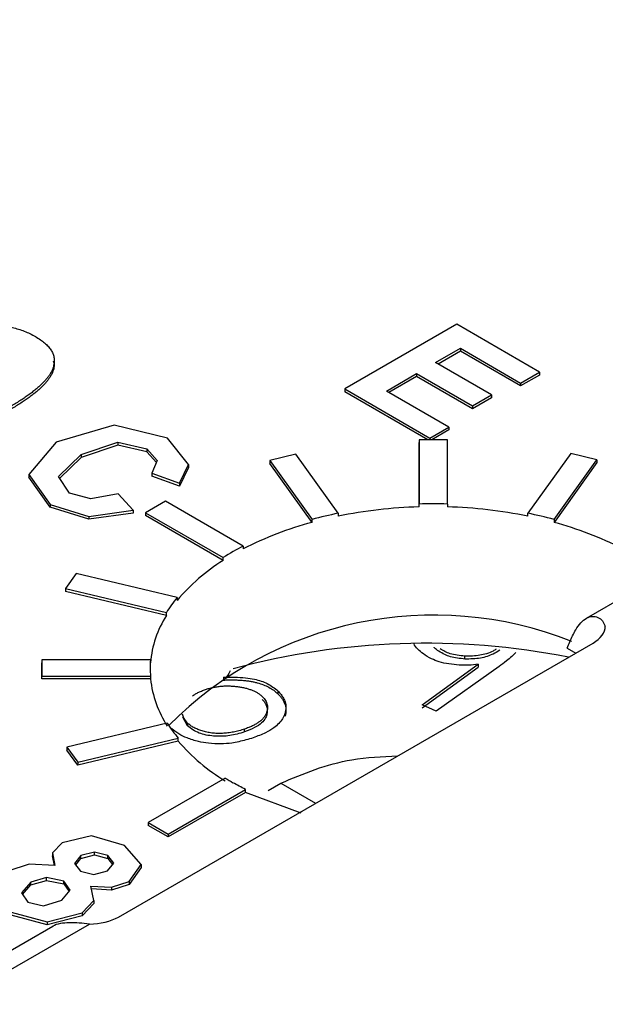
# Model space of a CAD drawing. Header units: inches. Extents: x 1.04 to 7.18, y 2.19 to 10.07.
# Tile 28 of 40: x 6.0654 to 6.1482, y 9.7248 to 9.864. Entities that reach past the tile are written whole.
import ezdxf

# ---------------------------------------------------------------- set-up
doc = ezdxf.new("R2010")
doc.units = ezdxf.units.IN
doc.header["$MEASUREMENT"] = 0

msp = doc.modelspace()

# ---------------------------------------------------------------- linework, layer by layer
at = {"color": 7, "linetype": 'Continuous', "lineweight": 25}
for p, q in [((6.1272223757, 9.820934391), (6.1113959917, 9.8117980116)), ((6.1389355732, 9.8141725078), (6.1272223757, 9.820934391)), ((6.1242338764, 9.8155080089), (6.1277554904, 9.817540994)), ((6.127755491, 9.8171327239), (6.124587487, 9.8153038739)), ((6.1277554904, 9.817540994), (6.136263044, 9.8126296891)), ((6.1277554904, 9.817540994), (6.127755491, 9.8171327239)), ((6.1362630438, 9.8122214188), (6.127755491, 9.8171327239)), ((6.0702839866, 9.8148045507), (6.0702839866, 9.8152128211)), ((6.1321442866, 9.8109414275), (6.1242338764, 9.8155080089)), ((6.1172741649, 9.8114902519), (6.1215613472, 9.8139651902)), ((6.1215613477, 9.8135569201), (6.1176277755, 9.8112861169)), ((6.1215613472, 9.8139651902), (6.1294717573, 9.8093986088)), ((6.1215613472, 9.8139651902), (6.1215613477, 9.8135569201)), ((6.1294717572, 9.8089903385), (6.1215613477, 9.8135569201)), ((6.136263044, 9.8126296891), (6.1389355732, 9.8141725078)), ((6.1389355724, 9.8137642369), (6.1362630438, 9.8122214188)), ((6.1389355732, 9.8141725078), (6.1389355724, 9.8137642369)), ((6.136263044, 9.8126296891), (6.1362630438, 9.8122214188)), ((6.1113959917, 9.8117980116), (6.1234168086, 9.8048585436)), ((6.1113959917, 9.8117980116), (6.1113959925, 9.8113897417)), ((6.123123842, 9.8046193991), (6.1113959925, 9.8113897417)), ((6.1260893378, 9.8064013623), (6.1172741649, 9.8114902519)), ((6.1294717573, 9.8093986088), (6.1321442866, 9.8109414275)), ((6.1321442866, 9.8109414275), (6.132144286, 9.8105331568)), ((6.132144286, 9.8105331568), (6.1294717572, 9.8089903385)), ((6.1294717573, 9.8093986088), (6.1294717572, 9.8089903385)), ((6.0787733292, 9.8066525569), (6.0705939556, 9.8042869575)), ((6.0863271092, 9.8048181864), (6.0787733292, 9.8066525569)), ((6.1234168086, 9.8048585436), (6.1260893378, 9.8064013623)), ((6.1260893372, 9.8059930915), (6.1237097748, 9.8046193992)), ((6.1260893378, 9.8064013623), (6.1260893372, 9.8059930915)), ((6.0705939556, 9.8042869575), (6.0667299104, 9.799713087)), ((6.0741226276, 9.8025214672), (6.0793075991, 9.804248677)), ((6.0793075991, 9.8038404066), (6.0741226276, 9.8021131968)), ((6.0793075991, 9.804248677), (6.0834279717, 9.8033276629)), ((6.0793075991, 9.804248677), (6.0793075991, 9.8038404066)), ((6.0834279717, 9.8029193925), (6.0793075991, 9.8038404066)), ((6.0893239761, 9.801101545), (6.0863271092, 9.8048181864)), ((6.1219036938, 9.8046193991), (6.1219036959, 9.7955272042)), ((6.1258977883, 9.8046193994), (6.1219036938, 9.8046193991)), ((6.1219036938, 9.8046193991), (6.1219036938, 9.8042111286)), ((6.1219036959, 9.7951189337), (6.1219036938, 9.8042111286)), ((6.1234168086, 9.8048585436), (6.1234168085, 9.8046193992)), ((6.1258977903, 9.7955259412), (6.1258977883, 9.8046193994)), ((6.0709323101, 9.7994341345), (6.0741226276, 9.8025214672)), ((6.0741226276, 9.8025214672), (6.0741226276, 9.8021131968)), ((6.0834279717, 9.8033276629), (6.08488393, 9.8016673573)), ((6.0834279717, 9.8033276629), (6.0834279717, 9.8029193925)), ((6.084766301, 9.8013932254), (6.0834279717, 9.8029193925)), ((6.1044808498, 9.8025572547), (6.1007907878, 9.8016748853)), ((6.1104643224, 9.794218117), (6.1044808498, 9.8025572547)), ((6.1433613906, 9.8026755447), (6.1372930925, 9.7942181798)), ((6.147051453, 9.8017931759), (6.1433613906, 9.8026755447)), ((6.0741226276, 9.8021131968), (6.071095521, 9.7991838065)), ((6.08488393, 9.8016673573), (6.0841129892, 9.7998706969)), ((6.0880236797, 9.7984805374), (6.0893239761, 9.801101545)), ((6.0893239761, 9.801101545), (6.0893239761, 9.8006932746)), ((6.1007907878, 9.8016748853), (6.1067730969, 9.7933373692)), ((6.1007907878, 9.8016748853), (6.1007907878, 9.8012666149)), ((6.1067730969, 9.7929290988), (6.1007907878, 9.8012666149)), ((6.1409843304, 9.7933374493), (6.147051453, 9.8017931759)), ((6.147051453, 9.8013849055), (6.1409843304, 9.7929291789)), ((6.147051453, 9.8017931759), (6.147051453, 9.8013849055)), ((6.0667299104, 9.799713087), (6.0697601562, 9.7954759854)), ((6.0667299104, 9.799713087), (6.0667299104, 9.7993048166)), ((6.0841129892, 9.7998706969), (6.0880236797, 9.7984805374)), ((6.0841129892, 9.7998706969), (6.0841129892, 9.7994624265)), ((6.0893239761, 9.8006932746), (6.0880236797, 9.798072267)), ((6.0697601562, 9.795067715), (6.0667299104, 9.7993048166)), ((6.0724692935, 9.7970767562), (6.0709323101, 9.7994341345)), ((6.0880236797, 9.798072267), (6.0841129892, 9.7994624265)), ((6.0880236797, 9.7984805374), (6.0880236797, 9.798072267)), ((6.075473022, 9.7962782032), (6.0724692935, 9.7970767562)), ((6.0793409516, 9.7969877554), (6.075473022, 9.7962782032)), ((6.0814833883, 9.7946533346), (6.0793409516, 9.7969877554)), ((6.0697601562, 9.7954759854), (6.0752308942, 9.7937822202)), ((6.0697601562, 9.7954759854), (6.0697601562, 9.795067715)), ((6.0860611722, 9.7959206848), (6.0832369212, 9.794290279)), ((6.0970371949, 9.7895843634), (6.0860611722, 9.7959206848)), ((6.1219036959, 9.7951189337), (6.1219036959, 9.7955272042)), ((6.1258977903, 9.7955259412), (6.1258977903, 9.7951176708)), ((6.0752308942, 9.7933739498), (6.0697601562, 9.795067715)), ((6.0752308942, 9.7937822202), (6.0814833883, 9.7946533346)), ((6.0814833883, 9.7942450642), (6.0752308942, 9.7933739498)), ((6.0814833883, 9.7946533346), (6.0814833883, 9.7942450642)), ((6.0832369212, 9.794290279), (6.0942134, 9.7879536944)), ((6.0832369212, 9.794290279), (6.083236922, 9.793882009)), ((6.1104643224, 9.794218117), (6.1104643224, 9.7938098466)), ((6.1372930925, 9.7938099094), (6.1372930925, 9.7942181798)), ((6.0752308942, 9.7937822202), (6.0752308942, 9.7933739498)), ((6.0942134, 9.787545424), (6.083236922, 9.793882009)), ((6.1067730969, 9.7929290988), (6.1067730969, 9.7933373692)), ((6.1409843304, 9.7933374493), (6.1409843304, 9.7929291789)), ((6.1699367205, 9.7934474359), (6.1455415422, 9.779364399)), ((6.0970371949, 9.7895843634), (6.0970371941, 9.7891760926)), ((6.0942134, 9.787545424), (6.0942134, 9.7879536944)), ((6.0734429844, 9.7857200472), (6.0719145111, 9.7835898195)), ((6.0876984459, 9.7823112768), (6.0734429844, 9.7857200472)), ((6.0719145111, 9.7835898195), (6.0861776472, 9.780179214)), ((6.0719145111, 9.7835898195), (6.0719145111, 9.7831815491)), ((6.0861776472, 9.7797709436), (6.0719145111, 9.7831815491)), ((6.0876984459, 9.7823112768), (6.0876984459, 9.7819030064)), ((6.0861776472, 9.7797709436), (6.0861776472, 9.780179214)), ((6.0794101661, 9.7371455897), (6.1465017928, 9.7758767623)), ((6.1428516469, 9.775148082), (6.1440455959, 9.7744588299)), ((6.0839197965, 9.7735082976), (6.0685472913, 9.7735082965)), ((6.0685472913, 9.7735082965), (6.0685472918, 9.7712025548)), ((6.0685472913, 9.7735082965), (6.0685472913, 9.7731000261)), ((6.0839197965, 9.7735082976), (6.0839197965, 9.7731000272)), ((6.1283819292, 9.773611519), (6.1283819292, 9.7740197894)), ((6.0685472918, 9.7707942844), (6.0685472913, 9.7731000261)), ((6.122339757, 9.7671245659), (6.1302558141, 9.7728698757)), ((6.122339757, 9.7667162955), (6.1302558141, 9.7724616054)), ((6.1332178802, 9.7725653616), (6.1243390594, 9.7662259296)), ((6.1302558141, 9.7728698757), (6.1302558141, 9.7724616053)), ((6.0685472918, 9.7712025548), (6.0839385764, 9.771202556)), ((6.0685472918, 9.7707942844), (6.0685472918, 9.7712025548)), ((6.0839385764, 9.7707942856), (6.0685472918, 9.7707942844)), ((6.0839385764, 9.771202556), (6.0839385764, 9.7707942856)), ((6.094255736, 9.7710487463), (6.0942557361, 9.7706404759)), ((6.1019467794, 9.7691045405), (6.1019467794, 9.7686962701)), ((6.1243390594, 9.7662259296), (6.122339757, 9.7671245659)), ((6.0891800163, 9.7641541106), (6.0884875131, 9.7653992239)), ((6.0863091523, 9.7645376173), (6.0721194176, 9.761144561)), ((6.0891800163, 9.764562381), (6.0891800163, 9.7641541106)), ((6.0972288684, 9.7633023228), (6.0972288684, 9.7637105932)), ((6.0736478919, 9.7590143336), (6.0878657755, 9.7624141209)), ((6.0878657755, 9.7620058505), (6.0878657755, 9.7624141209)), ((6.0721194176, 9.761144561), (6.0736478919, 9.7590143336)), ((6.0721194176, 9.761144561), (6.0721194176, 9.7607362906)), ((6.0736478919, 9.7586060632), (6.0721194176, 9.7607362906)), ((6.0878657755, 9.7620058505), (6.0736478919, 9.7586060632)), ((6.0736478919, 9.7590143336), (6.0736478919, 9.7586060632)), ((6.0944987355, 9.7567938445), (6.0836155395, 9.7505111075)), ((6.0864397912, 9.7488807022), (6.0973523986, 9.755180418)), ((6.0973523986, 9.7547721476), (6.0973523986, 9.755180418)), ((6.1005806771, 9.755044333), (6.1023537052, 9.7560621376)), ((6.1023537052, 9.7560621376), (6.1072659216, 9.7532263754)), ((6.0973523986, 9.7547721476), (6.0864397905, 9.7484724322)), ((6.1052158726, 9.7518140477), (6.0973523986, 9.7547721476)), ((6.0836155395, 9.7505111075), (6.0864397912, 9.7488807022)), ((6.0836155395, 9.7505111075), (6.0836155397, 9.7501028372)), ((6.0864397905, 9.7484724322), (6.0836155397, 9.7501028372)), ((6.0756128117, 9.7486010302), (6.0714526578, 9.7476230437)), ((6.0802762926, 9.7472446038), (6.0756128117, 9.7486010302)), ((6.0864397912, 9.7488807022), (6.0864397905, 9.7484724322)), ((6.0714526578, 9.7476230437), (6.0700816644, 9.7462158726)), ((6.0826146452, 9.7445589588), (6.0802762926, 9.7472446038)), ((6.0700816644, 9.7462158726), (6.0704200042, 9.7444427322)), ((6.0700816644, 9.7462158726), (6.0700816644, 9.7458076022)), ((6.0703412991, 9.7444469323), (6.0700816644, 9.7458076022)), ((6.0741033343, 9.7458377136), (6.0731939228, 9.7447247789)), ((6.0733578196, 9.7445170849), (6.0741033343, 9.7454294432)), ((6.0759972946, 9.7463352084), (6.0741033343, 9.7458377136)), ((6.0741033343, 9.7454294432), (6.0759972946, 9.745926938)), ((6.0741033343, 9.7454294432), (6.0741033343, 9.7458377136)), ((6.0779015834, 9.7458351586), (6.0759972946, 9.7463352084)), ((6.0759972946, 9.745926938), (6.0759972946, 9.7463352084)), ((6.0759972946, 9.745926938), (6.0779015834, 9.7454268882)), ((6.0787324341, 9.744759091), (6.0779015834, 9.7458351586)), ((6.0779015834, 9.7454268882), (6.0779015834, 9.7458351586)), ((6.0779015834, 9.7454268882), (6.078572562, 9.7445578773)), ((6.0667602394, 9.7446380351), (6.0637579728, 9.7436407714)), ((6.0704200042, 9.7444427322), (6.0667602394, 9.7446380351)), ((6.0731939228, 9.7447247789), (6.0740444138, 9.7436470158)), ((6.0778711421, 9.7436750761), (6.0787324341, 9.744759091)), ((6.0809318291, 9.742150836), (6.0826146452, 9.7445589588)), ((6.0826146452, 9.7441506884), (6.0809318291, 9.7417425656)), ((6.0826146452, 9.7445589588), (6.0826146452, 9.7441506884)), ((6.0692493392, 9.7427413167), (6.0670317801, 9.7420864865)), ((6.0716765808, 9.7422336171), (6.0692493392, 9.7427413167)), ((6.0692493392, 9.7423330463), (6.0692493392, 9.7427413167)), ((6.0740444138, 9.7436470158), (6.0759349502, 9.7431520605)), ((6.0759349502, 9.7431520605), (6.0778711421, 9.7436750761)), ((6.0670317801, 9.7420864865), (6.0657025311, 9.7405798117)), ((6.0658577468, 9.7403474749), (6.0670317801, 9.7416782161)), ((6.0670317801, 9.7416782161), (6.0692493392, 9.7423330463)), ((6.0670317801, 9.7416782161), (6.0670317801, 9.7420864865)), ((6.0692493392, 9.7423330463), (6.0716765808, 9.7418253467)), ((6.072574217, 9.7409279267), (6.0716765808, 9.7422336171)), ((6.0716765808, 9.7418253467), (6.0716765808, 9.7422336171)), ((6.0716765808, 9.7418253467), (6.0724197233, 9.7407443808)), ((6.0754767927, 9.741523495), (6.0783970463, 9.7413514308)), ((6.0759378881, 9.7394719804), (6.0754767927, 9.741523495)), ((6.0783970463, 9.7413514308), (6.0809318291, 9.742150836)), ((6.0809318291, 9.7417425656), (6.0783970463, 9.7409431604)), ((6.0783970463, 9.7413514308), (6.0783970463, 9.7409431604)), ((6.0809318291, 9.742150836), (6.0809318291, 9.7417425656)), ((6.0657025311, 9.7405798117), (6.0665903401, 9.7392508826)), ((6.0713971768, 9.7395295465), (6.072574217, 9.7409279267)), ((6.0783970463, 9.7409431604), (6.0755697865, 9.7411097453)), ((6.0665903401, 9.7392508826), (6.0688221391, 9.738748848)), ((6.0688221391, 9.738748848), (6.0713971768, 9.7395295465)), ((6.0742732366, 9.7377201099), (6.0759378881, 9.7394719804)), ((6.0759378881, 9.73906371), (6.0742732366, 9.7373118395)), ((6.0759378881, 9.7394719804), (6.0759378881, 9.73906371)), ((6.0642185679, 9.7378142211), (6.0693048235, 9.7364643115)), ((6.0693048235, 9.7360560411), (6.0642185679, 9.7374059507)), ((6.0693048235, 9.7364643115), (6.0742732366, 9.7377201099)), ((6.0742732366, 9.7373118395), (6.0693048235, 9.7360560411)), ((6.0742732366, 9.7377201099), (6.0742732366, 9.7373118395)), ((6.0701073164, 9.7358171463), (6.0533298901, 9.726131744)), ((6.057266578, 9.7257419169), (6.0752910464, 9.7361472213)), ((6.0693048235, 9.7364643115), (6.0693048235, 9.7360560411))]:
    msp.add_line(p, q, dxfattribs=at)
for centre, radius, start, end in [((6.1238788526, 9.7262994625), 0.0692559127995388, 88.3294855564, 91.6342791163), ((6.1223980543, 9.7360283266), 0.059400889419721, 101.5896853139, 105.2506692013), ((6.1237062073, 9.7287321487), 0.0664112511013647, 91.5552933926, 101.501418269), ((6.1240532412, 9.7287441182), 0.0663991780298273, 78.498252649, 88.408135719), ((6.1253595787, 9.7360279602), 0.0594012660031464, 74.7496355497, 78.4106039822), ((6.1193862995, 9.7457036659), 0.0488808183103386, 104.9537898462, 117.2076237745), ((6.1283408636, 9.7456152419), 0.0489741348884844, 62.9313296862, 75.0387207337), ((6.1144569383, 9.7561586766), 0.0376924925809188, 117.5262010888, 122.4844593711), ((6.1086419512, 9.7643032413), 0.0273565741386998, 121.8316619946, 139.9581610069), ((6.1028106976, 9.7699232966), 0.0195407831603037, 140.6574668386, 148.342070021), ((6.0988313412, 9.7717705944), 0.014970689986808, 147.69671362, 174.9052876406), ((6.1240078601, 9.7269844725), 0.0528448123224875, 68.3787326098, 135.1966757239), ((6.122840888, 9.6713066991), 0.1045402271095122, 78.8603113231, 105.096754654), ((6.0972295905, 9.7724637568), 0.0133507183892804, 175.5126751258, 185.4206365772), ((6.0989755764, 9.7723885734), 0.0151212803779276, 186.0521363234, 213.1066291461), ((6.1030654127, 9.7751884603), 0.0198547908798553, 212.4414128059, 220.0449403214), ((6.1089532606, 9.7801687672), 0.027831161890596, 220.7387352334, 238.7103503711), ((6.1138871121, 9.7878354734), 0.0365990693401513, 238.0113988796, 240.0126737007)]:
    msp.add_arc(centre, radius, start, end, dxfattribs=at)
for points, knots in [([(7.133111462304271, 9.675974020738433), (7.133048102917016, 9.676459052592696), (7.131863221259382, 9.685529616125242), (7.127238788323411, 9.703031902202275), (7.119070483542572, 9.728360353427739), (7.108168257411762, 9.753338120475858), (7.094914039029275, 9.777913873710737), (7.079245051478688, 9.802000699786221), (7.061231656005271, 9.82551679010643), (7.04092367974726, 9.848376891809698), (7.018392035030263, 9.8704976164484), (6.993716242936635, 9.891798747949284), (6.966985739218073, 9.91220484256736), (6.938297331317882, 9.931645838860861), (6.907754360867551, 9.950056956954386), (6.875465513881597, 9.967378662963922), (6.841543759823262, 9.983556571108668), (6.806105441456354, 9.998541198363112), (6.769270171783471, 10.01228747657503), (6.731161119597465, 10.02475435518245), (6.691904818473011, 10.03590474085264), (6.651630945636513, 10.04570549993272), (6.610472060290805, 10.05412750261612), (6.568563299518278, 10.06114569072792), (6.526042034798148, 10.06673915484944), (6.483047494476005, 10.07089121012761), (6.439720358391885, 10.07358946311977), (6.396202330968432, 10.07482586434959), (6.3526357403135, 10.07459674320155), (6.309163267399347, 10.07290283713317), (6.265927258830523, 10.06974930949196), (6.223069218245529, 10.06514571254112), (6.180729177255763, 10.0591058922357), (6.139045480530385, 10.0516479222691), (6.098154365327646, 10.04279400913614), (6.058189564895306, 10.03257037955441), (6.019281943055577, 10.02100715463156), (5.981559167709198, 10.00813821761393), (5.945145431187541, 9.994001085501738), (5.91016122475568, 9.978636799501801), (5.876723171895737, 9.962089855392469), (5.844943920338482, 9.944408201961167), (5.814932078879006, 9.925643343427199), (5.786792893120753, 9.905851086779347), (5.760627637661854, 9.8850919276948), (5.736533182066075, 9.863431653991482), (5.714600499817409, 9.840941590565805), (5.694915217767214, 9.817699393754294), (5.677551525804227, 9.793790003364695), (5.662587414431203, 9.769303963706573), (5.650038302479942, 9.744341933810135), (5.640093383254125, 9.718991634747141), (5.633330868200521, 9.696980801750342), (5.630907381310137, 9.683361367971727), (5.630021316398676, 9.678381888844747)], [0, 0, 0, 0, 0.0010900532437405, 0.0203850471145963, 0.0397246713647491, 0.0591295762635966, 0.0786116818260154, 0.0981738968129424, 0.1178114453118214, 0.1375141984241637, 0.1572692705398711, 0.1770632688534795, 0.1968838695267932, 0.2167206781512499, 0.2365655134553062, 0.2564115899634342, 0.2762543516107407, 0.2960914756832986, 0.3159216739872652, 0.335744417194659, 0.3555597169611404, 0.3753679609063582, 0.3951697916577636, 0.4149660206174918, 0.4347575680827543, 0.4545454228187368, 0.474330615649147, 0.4941142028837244, 0.5138972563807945, 0.5336808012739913, 0.5534656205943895, 0.5732528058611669, 0.5930434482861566, 0.6128386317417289, 0.6326394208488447, 0.6524468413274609, 0.6722618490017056, 0.6920852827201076, 0.711917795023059, 0.7317597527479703, 0.7516110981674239, 0.7714711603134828, 0.7913384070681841, 0.8112101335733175, 0.8310805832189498, 0.8509425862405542, 0.8707869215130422, 0.8906019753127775, 0.9103741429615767, 0.9300889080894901, 0.9497327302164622, 0.969295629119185, 0.9887739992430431, 1, 1, 1, 1]), ([(6.887754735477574, 9.938890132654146), (6.885025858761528, 9.940450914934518), (6.879568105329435, 9.943572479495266), (6.871217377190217, 9.94815765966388), (6.862749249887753, 9.952670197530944), (6.854153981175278, 9.957102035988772), (6.845436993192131, 9.961453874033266), (6.836599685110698, 9.965724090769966), (6.827644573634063, 9.969911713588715), (6.818573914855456, 9.97401562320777), (6.809390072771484, 9.978034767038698), (6.800095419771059, 9.981968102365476), (6.790692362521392, 9.985814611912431), (6.781183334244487, 9.989573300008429), (6.771570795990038, 9.993243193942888), (6.761857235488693, 9.99682334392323), (6.752045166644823, 10.00031282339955), (6.742137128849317, 10.00371072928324), (6.732135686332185, 10.00701618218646), (6.722043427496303, 10.01022832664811), (6.711862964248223, 10.0133463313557), (6.701596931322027, 10.01636938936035), (6.691247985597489, 10.01929671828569), (6.680818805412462, 10.0221275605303), (6.670312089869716, 10.02486118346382), (6.659730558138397, 10.02749687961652), (6.649076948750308, 10.03003396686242), (6.638354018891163, 10.03247178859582), (6.627564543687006, 10.03480971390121), (6.616711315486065, 10.03704713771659), (6.605797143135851, 10.03918348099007), (6.594824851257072, 10.04121819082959), (6.583797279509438, 10.04315074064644), (6.572717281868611, 10.04498063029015), (6.561587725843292, 10.04670738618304), (6.550411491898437, 10.04833056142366), (6.53919147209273, 10.04984973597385), (6.527930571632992, 10.05126451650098), (6.516631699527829, 10.05257453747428), (6.505297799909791, 10.05377945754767), (6.493931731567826, 10.05487897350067), (6.473956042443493, 10.05662111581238), (6.445255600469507, 10.05854666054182), (6.41606859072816, 10.05962012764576), (6.39105479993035, 10.06002752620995), (6.366007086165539, 10.06005417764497), (6.331567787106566, 10.05922158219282), (6.292023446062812, 10.05702277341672), (6.23831118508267, 10.0522415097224), (6.167969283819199, 10.04234297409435), (6.033328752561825, 10.013023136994), (5.915221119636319, 9.965731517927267), (5.826700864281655, 9.909303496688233), (5.784799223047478, 9.876718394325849), (5.748646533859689, 9.841929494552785), (5.718554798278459, 9.805265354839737), (5.697483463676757, 9.77134240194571), (5.683315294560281, 9.74098495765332), (5.674149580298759, 9.714618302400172), (5.668071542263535, 9.688300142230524), (5.664480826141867, 9.658384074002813), (5.664878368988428, 9.624939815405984), (5.670315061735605, 9.592796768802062), (5.678274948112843, 9.565837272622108), (5.68959908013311, 9.537041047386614), (5.706223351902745, 9.506385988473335), (5.725849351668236, 9.479010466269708), (5.740864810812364, 9.46092037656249), (5.75349703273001, 9.447041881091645), (5.77576312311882, 9.424694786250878), (5.800526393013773, 9.403685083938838), (5.8266228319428, 9.38462205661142), (5.842033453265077, 9.374117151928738), (5.858000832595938, 9.363891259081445), (5.869132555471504, 9.357340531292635), (5.874698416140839, 9.354065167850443)], [0, 0, 0, 0, 0.0051249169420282, 0.0102498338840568, 0.0153747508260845, 0.020499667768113, 0.0256245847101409, 0.0307495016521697, 0.035874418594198, 0.040999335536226, 0.0461242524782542, 0.0512491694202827, 0.056374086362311, 0.0614990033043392, 0.0666239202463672, 0.0717488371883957, 0.076873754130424, 0.0819986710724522, 0.0871235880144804, 0.0922485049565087, 0.0973734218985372, 0.1024983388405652, 0.1076232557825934, 0.1127481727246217, 0.1178730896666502, 0.1229980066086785, 0.1281229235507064, 0.1332478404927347, 0.1383727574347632, 0.1434976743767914, 0.1486225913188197, 0.1537475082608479, 0.1588724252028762, 0.1639973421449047, 0.1691222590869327, 0.1742471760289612, 0.1793720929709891, 0.1844970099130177, 0.1896219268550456, 0.1947468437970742, 0.1998717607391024, 0.2049966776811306, 0.2216990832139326, 0.238401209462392, 0.243995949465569, 0.2550834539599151, 0.2718116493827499, 0.2899624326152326, 0.3080554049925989, 0.3442889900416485, 0.3863054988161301, 0.4997350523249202, 0.5309395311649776, 0.5621440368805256, 0.5933485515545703, 0.6245530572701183, 0.6557575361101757, 0.6764943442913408, 0.6971666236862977, 0.7178624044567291, 0.7378114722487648, 0.7664294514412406, 0.7950472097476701, 0.8123442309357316, 0.8296044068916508, 0.8632627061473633, 0.8864235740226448, 0.8980183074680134, 0.9096126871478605, 0.9226467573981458, 0.9575889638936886, 0.9681917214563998, 0.9787944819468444, 0.989397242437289, 1, 1, 1, 1]), ([(5.874698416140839, 9.354065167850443), (5.877427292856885, 9.35250438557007), (5.882885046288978, 9.349382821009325), (5.891235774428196, 9.344797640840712), (5.899703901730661, 9.340285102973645), (5.908299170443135, 9.335853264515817), (5.917016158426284, 9.331501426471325), (5.925853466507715, 9.327231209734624), (5.934808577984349, 9.323043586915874), (5.943879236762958, 9.31893967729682), (5.95306307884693, 9.31492053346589), (5.962357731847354, 9.310987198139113), (5.971760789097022, 9.307140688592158), (5.981269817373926, 9.30338200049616), (5.990882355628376, 9.299712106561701), (6.000595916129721, 9.296131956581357), (6.01040798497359, 9.292642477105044), (6.020316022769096, 9.289244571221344), (6.030317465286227, 9.285939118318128), (6.04040972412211, 9.282726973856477), (6.05059018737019, 9.27960896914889), (6.060856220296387, 9.276585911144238), (6.071205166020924, 9.273658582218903), (6.08163434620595, 9.27082773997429), (6.092141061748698, 9.26809411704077), (6.102722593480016, 9.26545842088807), (6.113376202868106, 9.262921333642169), (6.124099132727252, 9.260483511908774), (6.134888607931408, 9.25814558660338), (6.145741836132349, 9.255908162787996), (6.156656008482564, 9.253771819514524), (6.167628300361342, 9.251737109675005), (6.178655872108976, 9.24980455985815), (6.189735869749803, 9.247974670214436), (6.200865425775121, 9.246247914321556), (6.212041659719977, 9.244624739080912), (6.223261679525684, 9.243105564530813), (6.234522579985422, 9.241690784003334), (6.245821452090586, 9.24038076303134), (6.257155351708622, 9.239175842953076), (6.268521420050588, 9.238076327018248), (6.288497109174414, 9.236334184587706), (6.317197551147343, 9.234408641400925), (6.346384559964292, 9.233335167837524), (6.371398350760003, 9.232927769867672), (6.396446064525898, 9.232901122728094), (6.430885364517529, 9.233733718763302), (6.47042970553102, 9.235932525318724), (6.524141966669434, 9.240713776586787), (6.59448479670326, 9.250612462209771), (6.729125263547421, 9.279932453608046), (6.847232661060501, 9.327224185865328), (6.935752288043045, 9.383651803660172), (6.977653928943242, 9.416236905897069), (7.013806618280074, 9.45102580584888), (7.043898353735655, 9.487689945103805), (7.064969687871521, 9.521612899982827), (7.079137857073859, 9.551970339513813), (7.08830357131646, 9.578336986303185), (7.094381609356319, 9.604655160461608), (7.09797232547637, 9.634571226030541), (7.097574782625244, 9.668015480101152), (7.09213808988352, 9.70015853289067), (7.084178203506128, 9.727118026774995), (7.072854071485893, 9.75591425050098), (7.056229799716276, 9.78656931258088), (7.036603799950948, 9.81394483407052), (7.021588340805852, 9.8320349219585), (7.008956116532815, 9.845913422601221), (6.986690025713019, 9.868260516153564), (6.961926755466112, 9.889270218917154), (6.935830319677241, 9.908333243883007), (6.920419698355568, 9.91883814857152), (6.904452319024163, 9.92906404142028), (6.893320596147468, 9.935614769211), (6.887754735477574, 9.938890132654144)], [0, 0, 0, 0, 0.0051249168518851, 0.0102498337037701, 0.0153747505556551, 0.0204996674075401, 0.0256245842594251, 0.0307495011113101, 0.0358744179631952, 0.0409993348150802, 0.0461242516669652, 0.0512491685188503, 0.0563740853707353, 0.0614990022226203, 0.0666239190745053, 0.0717488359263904, 0.0768737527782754, 0.0819986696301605, 0.0871235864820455, 0.0922485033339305, 0.0973734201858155, 0.1024983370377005, 0.1076232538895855, 0.1127481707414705, 0.1178730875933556, 0.1229980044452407, 0.1281229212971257, 0.1332478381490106, 0.1383727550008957, 0.1434976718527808, 0.1486225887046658, 0.1537475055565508, 0.1588724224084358, 0.1639973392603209, 0.1691222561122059, 0.174247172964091, 0.179372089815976, 0.184497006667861, 0.189621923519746, 0.194746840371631, 0.1998717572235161, 0.2049966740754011, 0.221699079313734, 0.2384012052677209, 0.2439959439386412, 0.2550834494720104, 0.2718116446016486, 0.2899624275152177, 0.3080553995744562, 0.3442889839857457, 0.386306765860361, 0.499735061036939, 0.5309395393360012, 0.5621440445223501, 0.5933485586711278, 0.6245530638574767, 0.6557575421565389, 0.6764943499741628, 0.6971666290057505, 0.7178624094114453, 0.737811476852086, 0.76642945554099, 0.7950472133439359, 0.8123442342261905, 0.8296044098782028, 0.8632627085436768, 0.8864235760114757, 0.8980183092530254, 0.9096126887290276, 0.9226467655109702, 0.9575889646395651, 0.968191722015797, 0.9787944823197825, 0.989397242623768, 1, 1, 1, 1]), ([(6.060781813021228, 9.820727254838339), (6.061096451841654, 9.820741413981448), (6.061717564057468, 9.820769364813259), (6.062643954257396, 9.820732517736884), (6.063547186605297, 9.820637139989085), (6.064422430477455, 9.82047175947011), (6.065278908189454, 9.820253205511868), (6.066101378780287, 9.819962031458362), (6.066907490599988, 9.819616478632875), (6.067402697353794, 9.819344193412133), (6.067655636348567, 9.819205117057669)], [0, 0, 0, 0, 0.1239584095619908, 0.2446998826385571, 0.3639412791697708, 0.4841523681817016, 0.6059993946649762, 0.731305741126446, 0.8627578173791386, 1, 1, 1, 1]), ([(6.067655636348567, 9.819205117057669), (6.067897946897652, 9.81905831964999), (6.068369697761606, 9.818772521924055), (6.06897079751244, 9.818306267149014), (6.069468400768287, 9.817827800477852), (6.069856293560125, 9.817333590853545), (6.070132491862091, 9.816823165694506), (6.070291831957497, 9.816298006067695), (6.070357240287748, 9.81575786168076), (6.070308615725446, 9.81539607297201), (6.070283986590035, 9.815212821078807)], [0, 0, 0, 0, 0.1373230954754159, 0.2673523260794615, 0.3929646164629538, 0.5149204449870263, 0.6341998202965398, 0.7543524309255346, 0.8755754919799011, 1, 1, 1, 1]), ([(6.070283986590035, 9.815212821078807), (6.070258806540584, 9.815101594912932), (6.0702074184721, 9.814874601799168), (6.07007838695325, 9.814534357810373), (6.06991862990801, 9.814186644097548), (6.069699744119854, 9.81383726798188), (6.069448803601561, 9.813478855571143), (6.069159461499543, 9.813113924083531), (6.068818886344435, 9.81274548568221), (6.068447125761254, 9.812369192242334), (6.068019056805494, 9.81199031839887), (6.067557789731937, 9.811602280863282), (6.067051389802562, 9.811209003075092), (6.066501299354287, 9.810811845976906), (6.065919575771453, 9.810404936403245), (6.065282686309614, 9.809998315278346), (6.064613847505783, 9.809580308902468), (6.064142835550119, 9.809305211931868), (6.063903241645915, 9.809165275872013)], [0, 0, 0, 0, 0.0466726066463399, 0.0952506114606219, 0.1448623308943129, 0.1963098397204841, 0.2497630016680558, 0.3057747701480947, 0.3632670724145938, 0.4235484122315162, 0.4860326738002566, 0.5514871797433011, 0.6194342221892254, 0.6899509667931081, 0.7631477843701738, 0.8390038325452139, 0.9181046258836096, 1, 1, 1, 1]), ([(6.070181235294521, 9.815747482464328), (6.070250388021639, 9.815567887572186), (6.07037053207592, 9.815255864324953), (6.070309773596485, 9.814939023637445), (6.070283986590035, 9.814804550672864)], [0, 0, 0, 0, 0.5755817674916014, 1, 1, 1, 1]), ([(6.070283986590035, 9.814804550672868), (6.070258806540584, 9.814693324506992), (6.0702074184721, 9.814466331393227), (6.07007838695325, 9.814126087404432), (6.06991862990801, 9.813778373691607), (6.069699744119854, 9.813428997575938), (6.069448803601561, 9.813070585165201), (6.069159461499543, 9.812705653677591), (6.068818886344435, 9.81233721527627), (6.068447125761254, 9.811960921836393), (6.068019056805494, 9.811582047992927), (6.067557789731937, 9.81119401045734), (6.067051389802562, 9.81080073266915), (6.066501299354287, 9.810403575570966), (6.065919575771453, 9.809996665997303), (6.065282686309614, 9.809590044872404), (6.064613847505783, 9.809172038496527), (6.064142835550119, 9.808896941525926), (6.063903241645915, 9.808757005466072)], [0, 0, 0, 0, 0.0466726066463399, 0.0952506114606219, 0.1448623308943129, 0.1963098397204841, 0.2497630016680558, 0.3057747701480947, 0.3632670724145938, 0.4235484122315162, 0.4860326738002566, 0.5514871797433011, 0.6194342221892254, 0.6899509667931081, 0.7631477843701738, 0.8390038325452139, 0.9181046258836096, 1, 1, 1, 1]), ([(6.142851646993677, 9.77514808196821), (6.142972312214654, 9.775451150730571), (6.143217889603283, 9.776067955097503), (6.14360763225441, 9.776940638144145), (6.144111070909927, 9.77788841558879), (6.144765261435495, 9.778793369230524), (6.145575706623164, 9.779455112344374), (6.146421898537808, 9.779712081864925), (6.147200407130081, 9.779552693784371), (6.147860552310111, 9.779061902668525), (6.148110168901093, 9.778518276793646), (6.148231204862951, 9.778254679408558)], [0, 0, 0, 0, 0.0779111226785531, 0.1585644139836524, 0.2427515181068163, 0.3716110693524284, 0.5034061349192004, 0.6341463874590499, 0.7622723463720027, 0.8847288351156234, 1, 1, 1, 1]), ([(6.127581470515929, 9.772739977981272), (6.126596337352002, 9.772849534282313), (6.125181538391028, 9.773006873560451), (6.123548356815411, 9.773672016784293), (6.122524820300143, 9.774279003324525), (6.121706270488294, 9.774993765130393), (6.121236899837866, 9.775493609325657), (6.121193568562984, 9.77577005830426), (6.121192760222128, 9.775775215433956)], [0, 0, 0, 0, 0.3375482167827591, 0.4847698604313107, 0.6768157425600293, 0.8354113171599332, 0.9969296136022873, 1, 1, 1, 1]), ([(6.128381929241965, 9.773611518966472), (6.127673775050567, 9.77368777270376), (6.126655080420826, 9.773797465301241), (6.125454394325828, 9.774258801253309), (6.124721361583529, 9.77469274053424), (6.124192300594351, 9.775055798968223), (6.124037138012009, 9.775272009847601), (6.124012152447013, 9.775306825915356)], [0, 0, 0, 0, 0.3883858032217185, 0.5587011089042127, 0.7785173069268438, 0.9643350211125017, 1, 1, 1, 1]), ([(6.128381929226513, 9.774019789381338), (6.127652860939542, 9.774098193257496), (6.126302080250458, 9.774243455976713), (6.125322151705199, 9.77479443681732), (6.124871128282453, 9.775048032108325)], [0, 0, 0, 0, 0.5397384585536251, 1, 1, 1, 1]), ([(6.132792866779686, 9.775032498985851), (6.132659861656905, 9.774928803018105), (6.132304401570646, 9.774651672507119), (6.131485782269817, 9.774367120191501), (6.130179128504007, 9.774023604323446), (6.129105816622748, 9.774021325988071), (6.128381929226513, 9.774019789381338)], [0, 0, 0, 0, 0.134752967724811, 0.3601312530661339, 0.5684451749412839, 1, 1, 1, 1]), ([(6.133331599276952, 9.774932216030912), (6.133292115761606, 9.774895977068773), (6.13303879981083, 9.774663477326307), (6.13242429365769, 9.774340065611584), (6.131560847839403, 9.773959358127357), (6.130230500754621, 9.773627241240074), (6.129132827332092, 9.773617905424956), (6.128381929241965, 9.773611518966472)], [0, 0, 0, 0, 0.0389547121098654, 0.2499232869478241, 0.4302026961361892, 0.610212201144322, 1, 1, 1, 1]), ([(6.135573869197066, 9.77451893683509), (6.135399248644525, 9.774342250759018), (6.134997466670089, 9.773935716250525), (6.134195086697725, 9.773288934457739), (6.133565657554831, 9.772822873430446), (6.133217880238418, 9.772565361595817)], [0, 0, 0, 0, 0.2559383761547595, 0.588885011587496, 1, 1, 1, 1]), ([(6.09518816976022, 9.771940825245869), (6.095141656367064, 9.77180933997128), (6.094977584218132, 9.771345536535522), (6.094557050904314, 9.770934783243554), (6.094255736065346, 9.770640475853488)], [0, 0, 0, 0, 0.2834935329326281, 1, 1, 1, 1]), ([(6.130255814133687, 9.772869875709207), (6.129814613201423, 9.772817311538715), (6.128932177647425, 9.772712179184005), (6.128031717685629, 9.772730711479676), (6.127581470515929, 9.772739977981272)], [0, 0, 0, 0, 0.4999809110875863, 1, 1, 1, 1]), ([(6.094255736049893, 9.771048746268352), (6.094798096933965, 9.771059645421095), (6.095831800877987, 9.771080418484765), (6.097309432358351, 9.770982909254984), (6.098895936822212, 9.770759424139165), (6.100608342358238, 9.770177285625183), (6.10148041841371, 9.769478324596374), (6.101946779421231, 9.769104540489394)], [0, 0, 0, 0, 0.1830686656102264, 0.3489167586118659, 0.5005023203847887, 0.7328831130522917, 0.9999999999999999, 0.9999999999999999, 0.9999999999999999, 0.9999999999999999]), ([(6.094255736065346, 9.770640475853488), (6.094494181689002, 9.770648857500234), (6.094959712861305, 9.770665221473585), (6.095641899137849, 9.770667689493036), (6.096289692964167, 9.770648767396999), (6.096903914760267, 9.770609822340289), (6.097486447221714, 9.770556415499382), (6.098034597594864, 9.770480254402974), (6.098546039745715, 9.770380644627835), (6.099180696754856, 9.770230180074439), (6.099912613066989, 9.769989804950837), (6.10069152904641, 9.7696266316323), (6.101391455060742, 9.769199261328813), (6.101759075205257, 9.768866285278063), (6.101946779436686, 9.76869627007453)], [0, 0, 0, 0, 0.08041659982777, 0.157001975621, 0.229542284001, 0.298663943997, 0.364950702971, 0.428004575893, 0.488222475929, 0.5464966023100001, 0.65884323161, 0.770172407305, 0.8826516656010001, 1, 1, 1, 1]), ([(6.089871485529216, 9.768422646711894), (6.089972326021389, 9.76849171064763), (6.090216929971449, 9.768645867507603), (6.090631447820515, 9.768875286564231), (6.091135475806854, 9.769102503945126), (6.091504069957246, 9.769233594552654), (6.091692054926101, 9.769300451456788)], [0, 0, 0, 0, 0.0492323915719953, 0.1138281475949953, 0.1805516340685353, 0.2499999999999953, 0.2499999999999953, 0.2499999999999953, 0.2499999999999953]), ([(6.091692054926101, 9.769300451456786), (6.09187096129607, 9.769358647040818), (6.092223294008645, 9.76947325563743), (6.092778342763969, 9.769606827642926), (6.093339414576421, 9.769710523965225), (6.093909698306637, 9.769778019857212), (6.094485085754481, 9.769815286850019), (6.095067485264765, 9.769817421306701), (6.095655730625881, 9.769783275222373), (6.096244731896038, 9.7697243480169), (6.096813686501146, 9.769628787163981), (6.097355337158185, 9.769516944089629), (6.097851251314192, 9.769373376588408), (6.098313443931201, 9.769213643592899), (6.098728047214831, 9.769022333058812), (6.099110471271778, 9.768813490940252), (6.099445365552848, 9.768575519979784), (6.099636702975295, 9.768403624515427), (6.099733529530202, 9.768316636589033)], [0, 0, 0, 0, 0.067641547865, 0.133211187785, 0.197819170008, 0.261572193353, 0.32477394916, 0.3884109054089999, 0.453143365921, 0.519450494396, 0.585147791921, 0.648242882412, 0.7087867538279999, 0.767735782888, 0.825468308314, 0.883374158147, 0.9409813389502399, 1, 1, 1, 1]), ([(6.101946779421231, 9.769104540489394), (6.102099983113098, 9.768936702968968), (6.102402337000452, 9.768605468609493), (6.102736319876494, 9.76808289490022), (6.103014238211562, 9.767482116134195), (6.10312267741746, 9.766741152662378), (6.103005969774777, 9.76618846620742), (6.102942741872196, 9.765889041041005)], [0, 0, 0, 0, 0.1705481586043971, 0.3365839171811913, 0.4999647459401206, 0.7290993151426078, 1, 1, 1, 1]), ([(6.099733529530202, 9.768316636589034), (6.099823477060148, 9.76822402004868), (6.100002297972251, 9.768039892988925), (6.10019996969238, 9.767746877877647), (6.100356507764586, 9.767450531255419), (6.100445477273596, 9.767145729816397), (6.100493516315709, 9.766835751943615), (6.100475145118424, 9.766518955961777), (6.100408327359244, 9.76619607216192), (6.100287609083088, 9.76587015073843), (6.100114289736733, 9.7655461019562), (6.099871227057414, 9.76523756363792), (6.099577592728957, 9.764942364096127), (6.099225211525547, 9.764661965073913), (6.098811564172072, 9.764398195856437), (6.09833647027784, 9.764152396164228), (6.097809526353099, 9.763919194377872), (6.097425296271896, 9.763781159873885), (6.097228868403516, 9.763710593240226)], [0, 0, 0, 0, 0.058967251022, 0.1172303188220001, 0.174424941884, 0.230940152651, 0.288755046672, 0.34718629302, 0.406810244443, 0.469353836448, 0.532262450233, 0.594975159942, 0.657389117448, 0.721253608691, 0.787198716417, 0.854816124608, 0.92577843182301, 1, 1, 1, 1]), ([(6.099733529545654, 9.76790836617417), (6.099869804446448, 9.767752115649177), (6.10014051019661, 9.767441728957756), (6.10037314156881, 9.766934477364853), (6.100468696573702, 9.766407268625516), (6.100410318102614, 9.765858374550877), (6.100211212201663, 9.765230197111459), (6.099677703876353, 9.764536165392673), (6.09863168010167, 9.763853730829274), (6.097720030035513, 9.763495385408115), (6.097228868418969, 9.763302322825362)], [0, 0, 0, 0, 0.0973570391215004, 0.193396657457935, 0.2907373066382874, 0.3918964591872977, 0.4991229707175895, 0.6456929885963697, 0.8091131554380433, 1, 1, 1, 1]), ([(6.101946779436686, 9.76869627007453), (6.102067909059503, 9.768571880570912), (6.102307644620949, 9.768325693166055), (6.102588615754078, 9.767937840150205), (6.102812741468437, 9.767545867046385), (6.10296859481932, 9.767145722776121), (6.103060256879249, 9.766738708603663), (6.1030902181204, 9.766324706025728), (6.103053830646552, 9.765903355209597), (6.102980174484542, 9.765623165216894), (6.102942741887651, 9.76548077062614)], [0, 0, 0, 0, 0.128142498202, 0.253615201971, 0.377070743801, 0.498706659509, 0.62158404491, 0.745441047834, 0.8706312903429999, 1, 1, 1, 1]), ([(6.089180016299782, 9.764562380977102), (6.088990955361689, 9.764779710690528), (6.088640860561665, 9.765182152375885), (6.088522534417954, 9.76562669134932), (6.088468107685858, 9.765831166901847)], [0, 0, 0, 0, 0.5400278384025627, 1, 1, 1, 1]), ([(6.102942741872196, 9.765889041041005), (6.102838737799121, 9.765650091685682), (6.102631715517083, 9.765174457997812), (6.102089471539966, 9.764504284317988), (6.101332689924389, 9.763812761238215), (6.100114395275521, 9.763110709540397), (6.099044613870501, 9.762706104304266), (6.098446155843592, 9.762479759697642)], [0, 0, 0, 0, 0.1669021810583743, 0.3322222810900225, 0.4996201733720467, 0.7200770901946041, 1, 1, 1, 1]), ([(6.098446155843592, 9.762479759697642), (6.09810841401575, 9.762374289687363), (6.097448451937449, 9.762168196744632), (6.096431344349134, 9.76192367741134), (6.095266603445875, 9.761691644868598), (6.093816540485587, 9.761582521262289), (6.092215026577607, 9.761654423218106), (6.090597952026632, 9.76195467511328), (6.08917027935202, 9.762399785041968), (6.087828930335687, 9.763028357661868), (6.087208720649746, 9.763556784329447), (6.086878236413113, 9.763838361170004)], [0, 0, 0, 0, 0.087198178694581, 0.1703889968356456, 0.2501298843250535, 0.3665226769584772, 0.4999232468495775, 0.6116948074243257, 0.750071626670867, 0.8668234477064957, 1, 1, 1, 1]), ([(6.097228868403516, 9.763710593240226), (6.096968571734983, 9.763627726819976), (6.096461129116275, 9.763466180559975), (6.095669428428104, 9.763285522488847), (6.094883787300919, 9.763157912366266), (6.094103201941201, 9.763097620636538), (6.093338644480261, 9.763089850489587), (6.092601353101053, 9.763150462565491), (6.091888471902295, 9.763258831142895), (6.091220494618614, 9.763436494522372), (6.090602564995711, 9.763658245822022), (6.090043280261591, 9.763917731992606), (6.089561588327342, 9.764219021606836), (6.089307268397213, 9.764447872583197), (6.089180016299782, 9.764562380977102)], [0, 0, 0, 0, 0.097374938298, 0.189830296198, 0.278438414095, 0.3643022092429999, 0.447354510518, 0.528315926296, 0.6077308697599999, 0.688207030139, 0.768418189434, 0.845799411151, 0.92284384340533, 1, 1, 1, 1]), ([(6.097228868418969, 9.763302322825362), (6.096881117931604, 9.763199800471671), (6.096202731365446, 9.76299980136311), (6.095154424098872, 9.762775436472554), (6.094026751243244, 9.762674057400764), (6.092538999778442, 9.762705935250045), (6.090612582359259, 9.763072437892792), (6.089671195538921, 9.763783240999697), (6.089180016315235, 9.76415411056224)], [0, 0, 0, 0, 0.1283839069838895, 0.2504494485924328, 0.3659583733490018, 0.5008855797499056, 0.739581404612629, 1, 1, 1, 1]), ([(6.10235370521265, 9.756062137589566), (6.105555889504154, 9.757416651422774), (6.110565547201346, 9.759535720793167), (6.116671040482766, 9.759823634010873), (6.118873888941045, 9.759927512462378)], [0, 0, 0, 0, 0.6392022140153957, 0.9999999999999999, 0.9999999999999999, 0.9999999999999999, 0.9999999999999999]), ([(6.097352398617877, 9.755180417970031), (6.097053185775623, 9.75533580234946), (6.096454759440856, 9.755646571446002), (6.095881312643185, 9.755972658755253), (6.095594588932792, 9.756135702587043)], [0, 0, 0, 0, 0.4999994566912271, 1, 1, 1, 1]), ([(6.075291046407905, 9.736147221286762), (6.074808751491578, 9.73620125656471), (6.073812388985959, 9.73631288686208), (6.072404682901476, 9.736379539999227), (6.07115432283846, 9.736231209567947), (6.070369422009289, 9.736031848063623), (6.070122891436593, 9.735819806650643), (6.070111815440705, 9.73581028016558)], [0, 0, 0, 0, 0.2288732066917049, 0.4728241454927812, 0.7264400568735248, 0.9877096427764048, 0.9999999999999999, 0.9999999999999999, 0.9999999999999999, 0.9999999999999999])]:
    msp.add_open_spline(points, degree=3, knots=knots, dxfattribs=at)
for points in [[(6.146501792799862, 9.775876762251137), (6.147581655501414, 9.776500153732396), (6.148216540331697, 9.77737311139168), (6.148231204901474, 9.778254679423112)], [(6.075291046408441, 9.736147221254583), (6.076818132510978, 9.73615568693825), (6.078330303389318, 9.736522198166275), (6.079410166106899, 9.737145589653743)]]:
    msp.add_open_spline(points, degree=3, dxfattribs=at)

doc.saveas('drawing.dxf')
